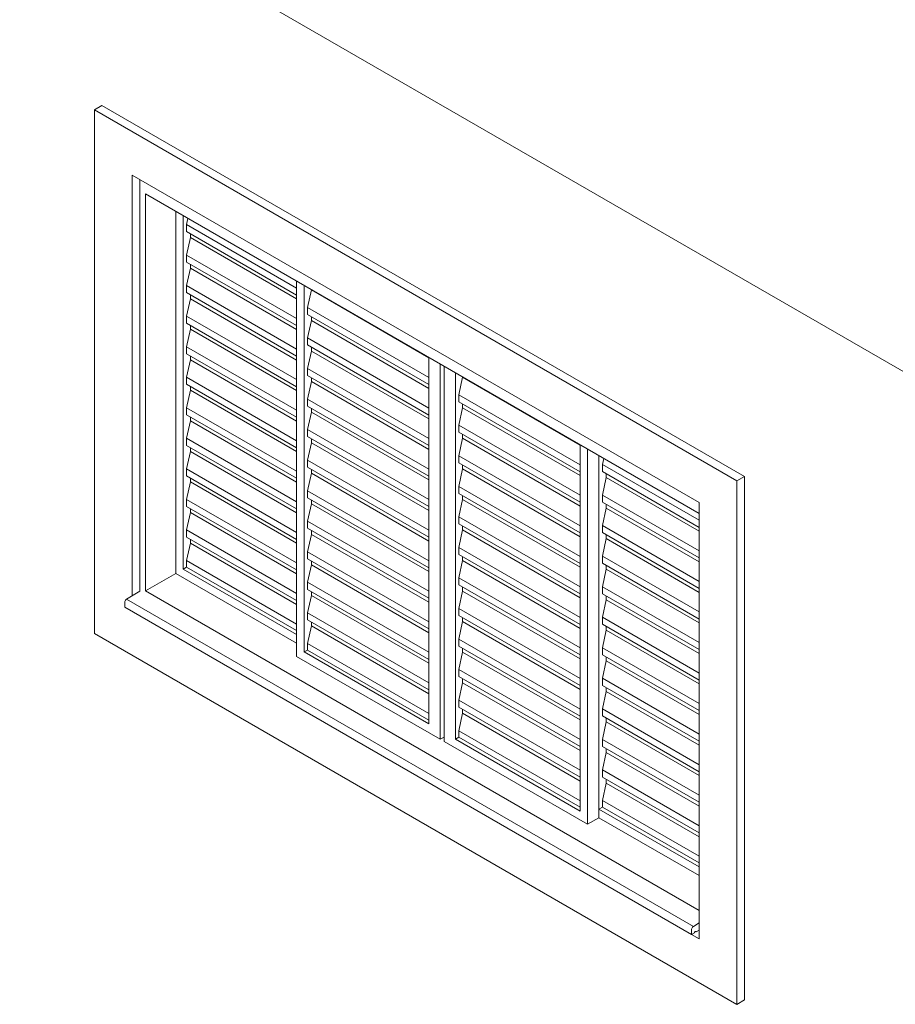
# Model space of a CAD drawing. Header units: metres. Extents: x 6.5 to 21.8, y 0.6 to 11.2.
# Tile 25 of 113: x 11.7 to 13.3, y 2.5 to 4.3. Entities that reach past the tile are written whole.
import ezdxf

# ---------------------------------------------------------------- set-up
doc = ezdxf.new("R2010")
doc.units = ezdxf.units.M
for name, color, linetype, lineweight in [('A-GLAZ', 7, 'Continuous', 5), ('A-WALL', 7, 'Continuous', 5), ('I-WALL', 7, 'Continuous', 5), ('Q-CASE', 7, 'Continuous', 5)]:
    doc.layers.add(name, color=color, linetype=linetype, lineweight=lineweight)

# ---------------------------------------------------------------- blocks, each defined once
blk = doc.blocks.new('JANELA DE CORRE_305-ISO_020')
at = {"layer": 'A-GLAZ'}
for p, q in [((11.8996, 4.0014), (11.8996, 3.2316)), ((11.9102, 3.9749), (12.9462, 3.3768)), ((11.9102, 3.2319), (11.9102, 3.9749)), ((11.9668, 3.9422), (11.9668, 3.2645)), ((11.981, 3.2727), (11.981, 3.9341)), ((11.9873, 3.9174), (11.9898, 3.929)), ((11.9873, 3.9043), (11.9873, 3.9174)), ((12.1931, 3.7986), (11.9873, 3.9174)), ((12.1931, 3.7855), (11.9873, 3.9043)), ((11.9873, 3.8603), (11.9944, 3.8929)), ((11.9944, 3.8929), (11.9944, 3.9002)), ((12.1931, 3.7782), (11.9944, 3.8929)), ((11.9873, 3.8471), (11.9873, 3.8603)), ((12.1931, 3.7415), (11.9873, 3.8603)), ((12.1931, 3.7283), (11.9873, 3.8471)), ((11.9873, 3.8031), (11.9944, 3.8358)), ((11.9944, 3.8358), (11.9944, 3.843)), ((12.1931, 3.7211), (11.9944, 3.8358)), ((11.9873, 3.79), (11.9873, 3.8031)), ((12.1931, 3.6843), (11.9873, 3.8031)), ((12.1931, 3.8116), (12.1931, 3.1094)), ((12.2072, 3.1176), (12.2072, 3.8034)), ((12.2207, 3.795), (12.2207, 3.7957)), ((12.1931, 3.6712), (11.9873, 3.79)), ((11.9873, 3.746), (11.9944, 3.7786)), ((11.9944, 3.7786), (11.9944, 3.7859)), ((12.1931, 3.6639), (11.9944, 3.7786)), ((12.2136, 3.7623), (12.2207, 3.795)), ((12.4406, 3.668), (12.2207, 3.795)), ((12.2136, 3.7491), (12.2136, 3.7623)), ((12.4406, 3.6313), (12.2136, 3.7623)), ((11.9873, 3.7328), (11.9873, 3.746)), ((12.1931, 3.6272), (11.9873, 3.746)), ((12.4406, 3.6181), (12.2136, 3.7491)), ((12.2207, 3.7378), (12.2207, 3.745)), ((12.1931, 3.614), (11.9873, 3.7328)), ((11.9944, 3.7215), (11.9944, 3.7287)), ((12.2136, 3.7052), (12.2207, 3.7378)), ((12.4406, 3.6108), (12.2207, 3.7378)), ((11.9873, 3.6888), (11.9944, 3.7215)), ((12.1931, 3.6068), (11.9944, 3.7215)), ((12.2136, 3.692), (12.2136, 3.7052)), ((12.4406, 3.5741), (12.2136, 3.7052)), ((11.9873, 3.6756), (11.9873, 3.6888)), ((12.1931, 3.57), (11.9873, 3.6888)), ((12.4406, 3.5609), (12.2136, 3.692)), ((12.2207, 3.6807), (12.2207, 3.6879)), ((12.1931, 3.5568), (11.9873, 3.6756)), ((11.9944, 3.6643), (11.9944, 3.6716)), ((12.2136, 3.648), (12.2207, 3.6807)), ((12.4406, 3.5537), (12.2207, 3.6807)), ((12.4406, 3.6687), (12.4406, 2.9828)), ((11.9873, 3.6317), (11.9944, 3.6643)), ((12.1931, 3.5496), (11.9944, 3.6643)), ((12.4618, 2.9543), (12.4618, 3.6565)), ((12.4689, 3.6524), (12.4689, 2.9502)), ((11.9873, 3.6185), (11.9873, 3.6317)), ((12.1931, 3.5129), (11.9873, 3.6317)), ((12.2136, 3.6348), (12.2136, 3.648)), ((12.4406, 3.517), (12.2136, 3.648)), ((12.4406, 3.5038), (12.2136, 3.6348)), ((12.2207, 3.6235), (12.2207, 3.6307)), ((12.4901, 2.9543), (12.4901, 3.6401)), ((12.4964, 3.599), (12.5035, 3.6317)), ((12.5035, 3.6317), (12.5035, 3.6324)), ((12.7234, 3.5047), (12.5035, 3.6317)), ((12.1931, 3.4997), (11.9873, 3.6185)), ((11.9944, 3.6072), (11.9944, 3.6144)), ((12.2136, 3.5908), (12.2207, 3.6235)), ((12.4406, 3.4965), (12.2207, 3.6235)), ((11.9873, 3.5745), (11.9944, 3.6072)), ((12.1931, 3.4925), (11.9944, 3.6072)), ((12.4964, 3.5858), (12.4964, 3.599)), ((12.7234, 3.468), (12.4964, 3.599)), ((11.9873, 3.5613), (11.9873, 3.5745)), ((12.1931, 3.4557), (11.9873, 3.5745)), ((12.2136, 3.5777), (12.2136, 3.5908)), ((12.4406, 3.4598), (12.2136, 3.5908)), ((12.4406, 3.4466), (12.2136, 3.5777)), ((12.7234, 3.4548), (12.4964, 3.5858)), ((12.4964, 3.5419), (12.5035, 3.5745)), ((12.5035, 3.5745), (12.5035, 3.5817)), ((12.7234, 3.4475), (12.5035, 3.5745)), ((12.1931, 3.4425), (11.9873, 3.5613)), ((11.9944, 3.55), (11.9944, 3.5573)), ((12.2136, 3.5337), (12.2207, 3.5663)), ((12.2207, 3.5663), (12.2207, 3.5736)), ((12.4406, 3.4394), (12.2207, 3.5663)), ((11.9873, 3.5174), (11.9944, 3.55)), ((12.1931, 3.4353), (11.9944, 3.55)), ((12.4964, 3.5287), (12.4964, 3.5419)), ((12.7234, 3.4108), (12.4964, 3.5419)), ((12.2136, 3.5205), (12.2136, 3.5337)), ((12.4406, 3.4026), (12.2136, 3.5337)), ((12.4406, 3.3895), (12.2136, 3.5205)), ((12.7234, 3.3976), (12.4964, 3.5287)), ((12.5035, 3.5174), (12.5035, 3.5246)), ((11.9873, 3.5042), (11.9873, 3.5174)), ((12.1931, 3.3986), (11.9873, 3.5174)), ((12.1931, 3.3854), (11.9873, 3.5042)), ((12.2136, 3.4765), (12.2207, 3.5092)), ((12.2207, 3.5092), (12.2207, 3.5164)), ((12.4406, 3.3822), (12.2207, 3.5092)), ((12.4964, 3.4847), (12.5035, 3.5174)), ((12.7234, 3.3904), (12.5035, 3.5174)), ((12.7234, 3.5054), (12.7234, 2.8195)), ((11.9873, 3.4602), (11.9944, 3.4929)), ((11.9944, 3.4929), (11.9944, 3.5001)), ((12.1931, 3.3781), (11.9944, 3.4929)), ((12.4964, 3.4715), (12.4964, 3.4847)), ((12.7234, 3.3537), (12.4964, 3.4847)), ((12.7376, 2.7951), (12.7376, 3.4972)), ((12.7588, 3.485), (12.7588, 2.8073)), ((12.7588, 2.8236), (12.7588, 3.485)), ((12.2136, 3.4634), (12.2136, 3.4765)), ((12.4406, 3.3455), (12.2136, 3.4765)), ((12.7234, 3.3405), (12.4964, 3.4715)), ((12.5035, 3.4602), (12.5035, 3.4674)), ((12.7651, 3.4684), (12.7676, 3.4799)), ((12.7651, 3.4552), (12.7651, 3.4684)), ((12.9462, 3.3639), (12.7651, 3.4684)), ((11.9873, 3.447), (11.9873, 3.4602)), ((12.1931, 3.3414), (11.9873, 3.4602)), ((12.1931, 3.3282), (11.9873, 3.447)), ((12.4406, 3.3323), (12.2136, 3.4634)), ((12.2136, 3.4194), (12.2207, 3.452)), ((12.2207, 3.452), (12.2207, 3.4593)), ((12.4406, 3.3251), (12.2207, 3.452)), ((12.4964, 3.4275), (12.5035, 3.4602)), ((12.7234, 3.3332), (12.5035, 3.4602)), ((12.9462, 3.3507), (12.7651, 3.4552)), ((12.7722, 3.4439), (12.7722, 3.4511)), ((11.9873, 3.403), (11.9944, 3.4357)), ((11.9944, 3.4357), (11.9944, 3.4429)), ((12.1931, 3.321), (11.9944, 3.4357)), ((12.4964, 3.4144), (12.4964, 3.4275)), ((12.7234, 3.2965), (12.4964, 3.4275)), ((12.7651, 3.4112), (12.7722, 3.4439)), ((12.9462, 3.3434), (12.7722, 3.4439)), ((12.2136, 3.4062), (12.2136, 3.4194)), ((12.4406, 3.2883), (12.2136, 3.4194)), ((12.7234, 3.2833), (12.4964, 3.4144)), ((12.5035, 3.403), (12.5035, 3.4103)), ((12.7651, 3.398), (12.7651, 3.4112)), ((12.9462, 3.3067), (12.7651, 3.4112)), ((11.9873, 3.3899), (11.9873, 3.403)), ((12.1931, 3.2842), (11.9873, 3.403)), ((12.4406, 3.2752), (12.2136, 3.4062)), ((12.2136, 3.3622), (12.2207, 3.3949)), ((12.2207, 3.3949), (12.2207, 3.4021)), ((12.4406, 3.2679), (12.2207, 3.3949)), ((12.4964, 3.3704), (12.5035, 3.403)), ((12.7234, 3.2761), (12.5035, 3.403)), ((12.9462, 3.2935), (12.7651, 3.398)), ((12.7722, 3.3867), (12.7722, 3.394)), ((12.1931, 3.2711), (11.9873, 3.3899)), ((11.9873, 3.3459), (11.9944, 3.3786)), ((11.9944, 3.3786), (11.9944, 3.3858)), ((12.1931, 3.2638), (11.9944, 3.3786)), ((12.7651, 3.3541), (12.7722, 3.3867)), ((12.9462, 3.2863), (12.7722, 3.3867)), ((12.2136, 3.349), (12.2136, 3.3622)), ((12.4406, 3.2312), (12.2136, 3.3622)), ((12.4964, 3.3572), (12.4964, 3.3704)), ((12.7234, 3.2393), (12.4964, 3.3704)), ((12.7234, 3.2262), (12.4964, 3.3572)), ((12.7651, 3.3409), (12.7651, 3.3541)), ((12.9462, 3.2495), (12.7651, 3.3541)), ((11.9873, 3.3327), (11.9873, 3.3459)), ((12.1931, 3.2271), (11.9873, 3.3459)), ((12.4406, 3.218), (12.2136, 3.349)), ((12.2136, 3.3051), (12.2207, 3.3377)), ((12.2207, 3.3377), (12.2207, 3.345)), ((12.4406, 3.2108), (12.2207, 3.3377)), ((12.4964, 3.3132), (12.5035, 3.3459)), ((12.5035, 3.3459), (12.5035, 3.3531)), ((12.7234, 3.2189), (12.5035, 3.3459)), ((12.9462, 3.2364), (12.7651, 3.3409)), ((12.7722, 3.3296), (12.7722, 3.3368)), ((12.1931, 3.2139), (11.9873, 3.3327)), ((11.9873, 3.2887), (11.9944, 3.3214)), ((11.9944, 3.3214), (11.9944, 3.3286)), ((12.1931, 3.2067), (11.9944, 3.3214)), ((12.7651, 3.2969), (12.7722, 3.3296)), ((12.9462, 3.2291), (12.7722, 3.3296)), ((12.2136, 3.2919), (12.2136, 3.3051)), ((12.4406, 3.174), (12.2136, 3.3051)), ((12.4964, 3.3001), (12.4964, 3.3132)), ((12.7234, 3.1822), (12.4964, 3.3132)), ((12.7234, 3.169), (12.4964, 3.3001)), ((11.9873, 3.2764), (11.9873, 3.2887)), ((12.1931, 3.1699), (11.9873, 3.2887)), ((12.4406, 3.1608), (12.2136, 3.2919)), ((12.2136, 3.2479), (12.2207, 3.2806)), ((12.2207, 3.2806), (12.2207, 3.2878)), ((12.4406, 3.1536), (12.2207, 3.2806)), ((12.4964, 3.2561), (12.5035, 3.2887)), ((12.5035, 3.2887), (12.5035, 3.296)), ((12.7234, 3.1618), (12.5035, 3.2887)), ((12.7651, 3.2837), (12.7651, 3.2969)), ((12.9462, 3.1924), (12.7651, 3.2969)), ((12.9462, 3.1792), (12.7651, 3.2837)), ((12.7722, 3.2724), (12.7722, 3.2796)), ((11.9668, 3.2645), (11.9102, 3.2319)), ((11.9668, 3.2645), (12.1931, 3.1339)), ((11.9873, 3.2764), (11.981, 3.2727)), ((12.1931, 3.1502), (11.981, 3.2727)), ((12.1931, 3.1576), (11.9873, 3.2764)), ((12.7651, 3.2397), (12.7722, 3.2724)), ((12.9462, 3.172), (12.7722, 3.2724)), ((12.2136, 3.2347), (12.2136, 3.2479)), ((12.4406, 3.1169), (12.2136, 3.2479)), ((12.4964, 3.2429), (12.4964, 3.2561)), ((12.7234, 3.125), (12.4964, 3.2561)), ((12.7234, 3.1119), (12.4964, 3.2429)), ((12.9462, 2.6338), (11.9102, 3.2319)), ((12.4406, 3.1037), (12.2136, 3.2347)), ((12.2207, 3.2234), (12.2207, 3.2307)), ((12.4964, 3.1989), (12.5035, 3.2316)), ((12.5035, 3.2316), (12.5035, 3.2388)), ((12.7234, 3.1046), (12.5035, 3.2316)), ((12.7651, 3.2266), (12.7651, 3.2397)), ((12.9462, 3.1352), (12.7651, 3.2397)), ((12.9462, 3.1221), (12.7651, 3.2266)), ((12.2136, 3.1908), (12.2207, 3.2234)), ((12.4406, 3.0965), (12.2207, 3.2234)), ((12.7651, 3.1826), (12.7722, 3.2153)), ((12.7722, 3.2153), (12.7722, 3.2225)), ((12.9462, 3.1148), (12.7722, 3.2153)), ((12.2136, 3.1776), (12.2136, 3.1908)), ((12.4406, 3.0597), (12.2136, 3.1908)), ((12.4964, 3.1857), (12.4964, 3.1989)), ((12.7234, 3.0679), (12.4964, 3.1989)), ((12.4406, 3.0465), (12.2136, 3.1776)), ((12.2207, 3.1663), (12.2207, 3.1734)), ((12.7234, 3.0547), (12.4964, 3.1857)), ((12.4964, 3.1418), (12.5035, 3.1744)), ((12.5035, 3.1744), (12.5035, 3.1817)), ((12.7234, 3.0475), (12.5035, 3.1744)), ((12.7651, 3.1694), (12.7651, 3.1826)), ((12.9462, 3.0781), (12.7651, 3.1826)), ((12.9462, 3.0649), (12.7651, 3.1694)), ((12.2136, 3.1336), (12.2207, 3.1663)), ((12.4406, 3.0393), (12.2207, 3.1663)), ((12.7651, 3.1254), (12.7722, 3.1581)), ((12.7722, 3.1581), (12.7722, 3.1653)), ((12.9462, 3.0577), (12.7722, 3.1581)), ((12.2136, 3.1212), (12.2136, 3.1336)), ((12.4406, 3.0026), (12.2136, 3.1336)), ((12.4964, 3.1286), (12.4964, 3.1418)), ((12.7234, 3.0107), (12.4964, 3.1418)), ((12.2136, 3.1212), (12.2072, 3.1176)), ((12.4406, 2.9828), (12.2072, 3.1176)), ((12.4406, 2.9902), (12.2136, 3.1212)), ((12.7234, 2.9975), (12.4964, 3.1286)), ((12.4964, 3.0846), (12.5035, 3.1173)), ((12.5035, 3.1173), (12.5035, 3.1245)), ((12.7234, 2.9903), (12.5035, 3.1173)), ((12.7651, 3.1123), (12.7651, 3.1254)), ((12.9462, 3.0209), (12.7651, 3.1254)), ((12.1931, 3.1094), (12.4618, 2.9543)), ((12.9462, 3.0078), (12.7651, 3.1123)), ((12.7651, 3.0683), (12.7722, 3.1009)), ((12.7722, 3.1009), (12.7722, 3.1082)), ((12.9462, 3.0005), (12.7722, 3.1009)), ((12.4964, 3.0714), (12.4964, 3.0846)), ((12.7234, 2.9536), (12.4964, 3.0846)), ((12.7234, 2.9404), (12.4964, 3.0714)), ((12.4964, 3.0275), (12.5035, 3.0601)), ((12.5035, 3.0601), (12.5035, 3.0674)), ((12.7234, 2.9332), (12.5035, 3.0601)), ((12.7651, 3.0551), (12.7651, 3.0683)), ((12.9462, 2.9638), (12.7651, 3.0683)), ((12.9462, 2.9506), (12.7651, 3.0551)), ((12.7651, 3.0111), (12.7722, 3.0438)), ((12.7722, 3.0438), (12.7722, 3.051)), ((12.9462, 2.9434), (12.7722, 3.0438)), ((12.4964, 3.0143), (12.4964, 3.0275)), ((12.7234, 2.8964), (12.4964, 3.0275)), ((12.7234, 2.8832), (12.4964, 3.0143)), ((12.5035, 3.003), (12.5035, 3.0102)), ((12.7651, 2.998), (12.7651, 3.0111)), ((12.9462, 2.9066), (12.7651, 3.0111)), ((12.4964, 2.9703), (12.5035, 3.003)), ((12.7234, 2.876), (12.5035, 3.003)), ((12.9462, 2.8934), (12.7651, 2.998)), ((12.7651, 2.954), (12.7722, 2.9866)), ((12.7722, 2.9866), (12.7722, 2.9939)), ((12.9462, 2.8862), (12.7722, 2.9866)), ((12.4964, 2.9579), (12.4964, 2.9703)), ((12.7234, 2.8393), (12.4964, 2.9703)), ((12.4689, 2.9584), (12.4618, 2.9543)), ((12.4689, 2.9502), (12.7376, 2.7951)), ((12.4901, 2.9543), (12.4964, 2.9579)), ((12.7234, 2.8195), (12.4901, 2.9543)), ((12.7234, 2.8269), (12.4964, 2.9579)), ((12.7651, 2.9408), (12.7651, 2.954)), ((12.9462, 2.8495), (12.7651, 2.954)), ((12.9462, 2.8363), (12.7651, 2.9408)), ((12.7722, 2.9295), (12.7722, 2.9367)), ((12.7651, 2.8968), (12.7722, 2.9295)), ((12.9462, 2.8291), (12.7722, 2.9295)), ((12.7651, 2.8836), (12.7651, 2.8968)), ((12.9462, 2.7923), (12.7651, 2.8968)), ((12.9462, 2.7791), (12.7651, 2.8836)), ((12.7722, 2.8723), (12.7722, 2.8796)), ((12.7651, 2.8397), (12.7722, 2.8723)), ((12.9462, 2.7719), (12.7722, 2.8723)), ((12.7651, 2.8273), (12.7651, 2.8397)), ((12.9462, 2.7352), (12.7651, 2.8397)), ((12.7651, 2.8273), (12.7588, 2.8236)), ((12.9462, 2.7154), (12.7588, 2.8236)), ((12.9462, 2.7228), (12.7651, 2.8273)), ((12.7376, 2.7951), (12.7588, 2.8073)), ((12.7588, 2.8073), (12.9462, 2.6991))]:
    blk.add_line(p, q, dxfattribs=at)
blk = doc.blocks.new('Componentes de gabinete 1 - Componentes de gabinete 1-2086930-ISO_02')
at = {"layer": 'Q-CASE'}
for p, q in [((11.875, 3.2164), (11.8996, 3.2316)), ((11.8714, 3.2013), (11.8714, 3.2098)), ((11.875, 3.2164), (12.9357, 2.604)), ((11.8714, 3.2013), (12.932, 2.5889)), ((12.9462, 2.6105), (12.9357, 2.604)), ((12.932, 2.5974), (12.932, 2.5889)), ((12.932, 2.5889), (12.9377, 2.5922)), ((12.9405, 2.5938), (12.9391, 2.5946)), ((12.9405, 2.5938), (12.9462, 2.5971))]:
    blk.add_line(p, q, dxfattribs=at)
for points in [[(11.8714, 3.2098, 0), (11.8715, 3.211, 0), (11.8718, 3.2122, 0), (11.8724, 3.2135, 0), (11.8732, 3.2147, 0), (11.874, 3.2156, 0), (11.875, 3.2164, 0)], [(12.9357, 2.604, 0), (12.9347, 2.6033, 0), (12.9338, 2.6023, 0), (12.9331, 2.6011, 0), (12.9325, 2.5999, 0), (12.9321, 2.5986, 0), (12.932, 2.5974, 0)], [(12.9377, 2.5922, 0), (12.9377, 2.5926, 0), (12.9379, 2.5931, 0), (12.9381, 2.5935, 0), (12.9384, 2.594, 0), (12.9387, 2.5943, 0), (12.9391, 2.5946, 0), (12.9395, 2.5948, 0), (12.9398, 2.5948, 0), (12.9401, 2.5947, 0), (12.9403, 2.5945, 0), (12.9405, 2.5942, 0), (12.9405, 2.5938, 0)]]:
    blk.add_polyline3d(points, dxfattribs=at)
blk = doc.blocks.new('Paredes 1 - Paredes 1-2288142-ISO_02')
at = {"layer": 'A-WALL'}
for p, q in [((11.8289, 4.1402), (11.8148, 4.1321)), ((13.0169, 3.438), (11.8148, 4.1321)), ((11.8148, 4.1321), (11.8148, 3.1523)), ((11.8289, 4.1402), (13.031, 3.4462)), ((11.8855, 3.2229), (11.8855, 4.0096)), ((11.8855, 4.0096), (12.9462, 3.3972)), ((11.8996, 4.0014), (11.8996, 3.2316)), ((13.0169, 3.438), (13.031, 3.4462)), ((13.031, 3.4462), (13.031, 2.4664)), ((13.0169, 2.4582), (13.0169, 3.438)), ((12.9462, 3.3972), (12.9462, 2.5807)), ((11.8148, 3.1523), (13.0169, 2.4582)), ((12.9462, 2.5807), (12.932, 2.5889)), ((13.031, 2.4664), (13.0169, 2.4582))]:
    blk.add_line(p, q, dxfattribs=at)

msp = doc.modelspace()

# ---------------------------------------------------------------- linework, layer by layer
at = {"layer": 'I-WALL'}
for p, q in [((13.3917, 3.6054), (10.0277, 5.5476)), ((11.8996, 3.2316), (11.8996, 4.0014))]:
    msp.add_line(p, q, dxfattribs=at)

# ---------------------------------------------------------------- block references
at = {"layer": 'A-GLAZ'}
msp.add_blockref('JANELA DE CORRE_305-ISO_020', (0, 0), dxfattribs=at)
at = {"layer": 'A-WALL'}
msp.add_blockref('Paredes 1 - Paredes 1-2288142-ISO_02', (0, 0), dxfattribs=at)
at = {"layer": 'Q-CASE'}
msp.add_blockref('Componentes de gabinete 1 - Componentes de gabinete 1-2086930-ISO_02', (0, 0), dxfattribs=at)

doc.saveas('drawing.dxf')
